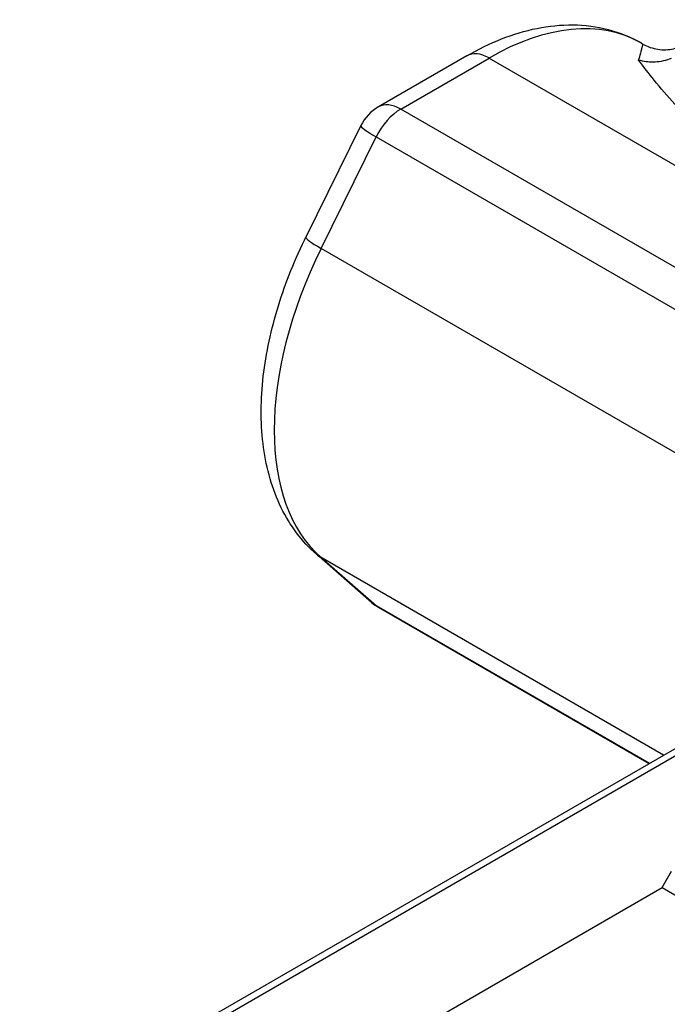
# Model space of a CAD drawing. Header units: inches. Extents: x 0 to 5766, y -2164 to 1330.
# Tile 23 of 210: x 1675 to 1690, y 531 to 553. Entities that reach past the tile are written whole.
import ezdxf

# ---------------------------------------------------------------- set-up
doc = ezdxf.new("R2010")
doc.units = ezdxf.units.IN
doc.header["$MEASUREMENT"] = 0
doc.layers.add('可見 (ISO)', color=7, linetype='Continuous', lineweight=25)
doc.layers.add('窄部可見 (ISO)', color=7, linetype='Continuous', lineweight=25)

msp = doc.modelspace()

# ---------------------------------------------------------------- linework, layer by layer
at = {"layer": '可見 (ISO)'}
for p, q in [((1689.362, 552.555), (1689.407, 552.529)), ((1685.437, 552.265), (1683.445, 551.114)), ((1675.356, 528.117), (1716.181, 551.687)), ((1683.048, 550.691), (1681.806, 548.174)), ((1683.288, 539.941), (1682.046, 541.024)), ((1683.445, 539.829), (1689.543, 536.308)), ((1689.841, 533.509), (1690.053, 533.877)), ((1683.371, 529.774), (1689.841, 533.509)), ((1689.841, 533.509), (1769.744, 487.377))]:
    msp.add_line(p, q, dxfattribs=at)
for centre, start, end in [((1683.945, 550.248), 120, 153.7315), ((1683.945, 540.695), 228.9294, 240)]:
    msp.add_arc(centre, 1, start, end, dxfattribs=at)
for points, knots in [([(1685.437, 552.265), (1685.693, 552.413), (1685.954, 552.54), (1686.481, 552.748), (1686.749, 552.829), (1687.286, 552.938), (1687.557, 552.965), (1688.095, 552.959), (1688.363, 552.926), (1688.881, 552.79), (1689.131, 552.688), (1689.362, 552.555)], [1.5707963, 1.5707963, 1.5707963, 1.5707963, 1.727876, 1.727876, 1.8849556, 1.8849556, 2.0420352, 2.0420352, 2.1991149, 2.1991149, 2.3561945, 2.3561945, 2.3561945, 2.3561945]), ([(1689.407, 552.529), (1689.507, 552.471), (1689.625, 552.429), (1689.863, 552.394), (1689.985, 552.4), (1690.195, 552.447), (1690.285, 552.486), (1690.354, 552.525)], [0, 0, 0, 0, 0.0438111, 0.0438111, 0.0871718, 0.0871718, 0.1274478, 0.1274478, 0.1274478, 0.1274478]), ([(1690.044, 552.207), (1689.929, 552.158), (1689.805, 552.129), (1689.57, 552.117), (1689.46, 552.128), (1689.339, 552.16), (1689.324, 552.164), (1689.309, 552.168)], [0.00000157, 0.00000157, 0.00000157, 0.00000157, 0.03773377, 0.03773377, 0.07068367, 0.07068367, 0.07542641, 0.07542641, 0.07542641, 0.07542641]), ([(1682.046, 541.024), (1681.714, 541.313), (1681.448, 541.673), (1681.049, 542.49), (1680.92, 542.948), (1680.788, 543.914), (1680.785, 544.422), (1680.89, 545.463), (1680.999, 545.996), (1681.316, 547.062), (1681.524, 547.595), (1681.785, 548.132), (1681.795, 548.153), (1681.806, 548.174)], [5.610275, 5.610275, 5.610275, 5.610275, 5.868523, 5.868523, 6.137687, 6.137687, 6.406852, 6.406852, 6.676016, 6.676016, 6.94518, 6.94518, 6.956096, 6.956096, 6.956096, 6.956096])]:
    msp.add_open_spline(points, degree=3, knots=knots, dxfattribs=at)
at = {"layer": '窄部可見 (ISO)'}
for p, q in [((1683.945, 551.065), (1685.937, 552.215)), ((1685.937, 552.215), (1697.817, 545.357)), ((1716.324, 551.594), (1675.612, 528.089)), ((1689.755, 551.597), (1689.755, 551.597)), ((1695.824, 544.206), (1683.945, 551.065)), ((1682.15, 547.921), (1683.392, 550.438)), ((1683.392, 550.438), (1695.271, 543.579)), ((1694.029, 541.063), (1682.15, 547.921)), ((1682.15, 540.95), (1683.392, 539.867)), ((1689.866, 536.495), (1682.15, 540.95)), ((1683.392, 539.867), (1689.55, 536.312))]:
    msp.add_line(p, q, dxfattribs=at)
for centre, major_axis, ratio, start_param, end_param in [((1685.937, 546.622), (3.425, 5.932), 0.57735, 0, 0.785398), ((1685.937, 551.399), (-0.5, 0.866), 0.57735, 5.497787, 6.283185), ((1683.945, 550.248), (-0.5, -0.866), 0.57735, 3.926991, 4.824876), ((1683.945, 550.248), (-0.5, 0.866), 0.57735, 5.497787, 6.283185), ((1683.945, 550.248), (-0.897, 0.443), 0.091652, 0, 0.952325), ((1682.703, 547.732), (-0.897, 0.443), 0.091652, 0, 0.952325), ((1685.937, 546.622), (-3.425, -5.932), 0.57735, 4.824876, 6.170698), ((1682.703, 541.778), (-0.657, -0.754), 0.811336, 0, 0.157432), ((1683.945, 540.695), (-0.657, -0.754), 0.811336, 0, 0.157432), ((1683.945, 540.695), (-0.5, -0.866), 0.57735, 6.170698, 6.283185)]:
    msp.add_ellipse(centre, major_axis=major_axis, ratio=ratio, start_param=start_param, end_param=end_param, dxfattribs=at)
for points, knots in [([(1689.309, 552.168), (1689.317, 552.191), (1689.325, 552.217), (1689.333, 552.244), (1689.34, 552.267), (1689.347, 552.292), (1689.354, 552.317), (1689.355, 552.319), (1689.355, 552.321), (1689.356, 552.323), (1689.356, 552.324), (1689.357, 552.326), (1689.357, 552.328), (1689.366, 552.362), (1689.373, 552.387), (1689.377, 552.405), (1689.379, 552.414), (1689.381, 552.422), (1689.382, 552.428), (1689.383, 552.431), (1689.384, 552.434), (1689.384, 552.436), (1689.384, 552.438), (1689.385, 552.439), (1689.385, 552.44), (1689.385, 552.44), (1689.385, 552.441), (1689.385, 552.442), (1689.385, 552.442), (1689.385, 552.442), (1689.385, 552.442), (1689.385, 552.442), (1689.385, 552.443), (1689.386, 552.443), (1689.386, 552.443), (1689.386, 552.443), (1689.386, 552.443), (1689.386, 552.443), (1689.386, 552.443), (1689.386, 552.443), (1689.401, 552.508), (1689.405, 552.53), (1689.407, 552.529)], [0.0000044, 0.0000044, 0.0000044, 0.0000044, 0.125, 0.125, 0.125, 0.234375, 0.234375, 0.234375, 0.2421875, 0.2421875, 0.2421875, 0.25, 0.25, 0.25, 0.375, 0.375, 0.375, 0.4375, 0.4375, 0.4375, 0.46875, 0.46875, 0.46875, 0.484375, 0.484375, 0.484375, 0.4921875, 0.4921875, 0.4921875, 0.4960937, 0.4960937, 0.4960937, 0.4980469, 0.4980469, 0.4980469, 0.4990234, 0.4990234, 0.4990234, 0.5, 0.5, 0.5, 0.9550618, 0.9550618, 0.9550618, 0.9550618]), ([(1696.052, 548.275), (1695.659, 548.42), (1695.283, 548.551), (1694.925, 548.675), (1694.882, 548.69), (1694.84, 548.704), (1694.798, 548.719), (1694.426, 548.847), (1694.074, 548.968), (1693.745, 549.086), (1693.725, 549.093), (1693.708, 549.099), (1693.684, 549.107), (1693.503, 549.172), (1693.33, 549.236), (1693.163, 549.3), (1693.142, 549.308), (1693.12, 549.316), (1693.099, 549.324), (1693.006, 549.36), (1692.915, 549.396), (1692.827, 549.432), (1692.783, 549.45), (1692.739, 549.468), (1692.696, 549.486), (1692.674, 549.495), (1692.653, 549.504), (1692.632, 549.512), (1692.622, 549.517), (1692.613, 549.52), (1692.604, 549.524), (1692.592, 549.529), (1692.581, 549.534), (1692.568, 549.539), (1692.396, 549.613), (1692.231, 549.688), (1692.074, 549.765), (1691.9, 549.849), (1691.735, 549.937), (1691.58, 550.026), (1691.431, 550.112), (1691.289, 550.201), (1691.154, 550.293), (1691.027, 550.379), (1690.907, 550.467), (1690.792, 550.558), (1690.785, 550.564), (1690.776, 550.571), (1690.769, 550.577), (1690.762, 550.583), (1690.755, 550.588), (1690.748, 550.594), (1690.644, 550.678), (1690.545, 550.764), (1690.45, 550.852), (1690.398, 550.9), (1690.348, 550.948), (1690.299, 550.996), (1690.274, 551.02), (1690.25, 551.045), (1690.226, 551.069), (1690.214, 551.082), (1690.202, 551.094), (1690.19, 551.106), (1690.184, 551.112), (1690.178, 551.118), (1690.172, 551.125), (1690.166, 551.131), (1690.16, 551.138), (1690.155, 551.143), (1690.145, 551.153), (1690.136, 551.162), (1690.127, 551.172), (1689.96, 551.349), (1689.804, 551.533), (1689.659, 551.715), (1689.536, 551.869), (1689.42, 552.022), (1689.309, 552.168)], [0, 0, 0, 0, 0.1116886, 0.1116886, 0.1116886, 0.125, 0.125, 0.125, 0.242665, 0.242665, 0.242665, 0.25, 0.25, 0.25, 0.3053357, 0.3053357, 0.3053357, 0.3125, 0.3125, 0.3125, 0.34375, 0.34375, 0.34375, 0.359375, 0.359375, 0.359375, 0.3671875, 0.3671875, 0.3671875, 0.3707055, 0.3707055, 0.3707055, 0.375, 0.375, 0.375, 0.4341824, 0.4341824, 0.4341824, 0.4997294, 0.4997294, 0.4997294, 0.5625, 0.5625, 0.5625, 0.6210938, 0.6210938, 0.6210938, 0.625, 0.625, 0.625, 0.6291113, 0.6291113, 0.6291113, 0.6875, 0.6875, 0.6875, 0.71875, 0.71875, 0.71875, 0.734375, 0.734375, 0.734375, 0.7421875, 0.7421875, 0.7421875, 0.7460937, 0.7460937, 0.7460937, 0.75, 0.75, 0.75, 0.7570871, 0.7570871, 0.7570871, 0.8883889, 0.8883889, 0.8883889, 1, 1, 1, 1])]:
    msp.add_open_spline(points, degree=3, knots=knots, dxfattribs=at)

doc.saveas('drawing.dxf')
